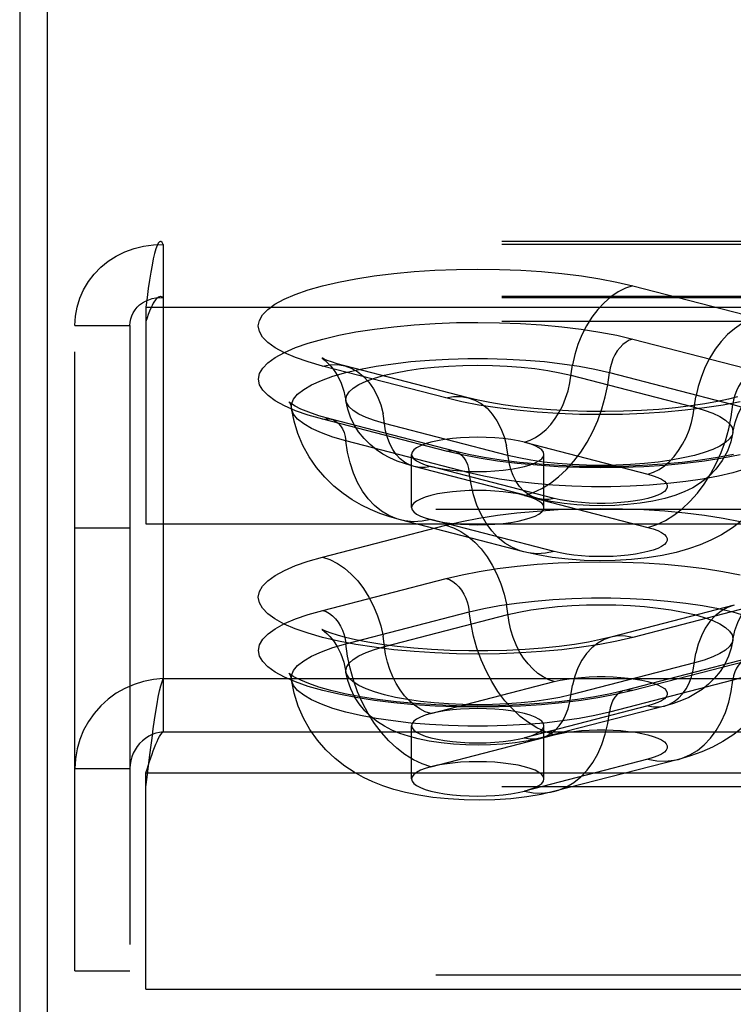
# Model space of a CAD drawing. Header units: inches. Extents: x 0 to 212, y 0 to 138.
# Tile 154 of 256: x 35.13 to 36.48, y 98.78 to 100.64. Entities that reach past the tile are written whole.
import ezdxf

# ---------------------------------------------------------------- set-up
doc = ezdxf.new("R2010")
doc.units = ezdxf.units.IN
doc.header["$LTSCALE"] = 11.6875
doc.header["$MEASUREMENT"] = 0
doc.linetypes.add('HIDDEN', pattern=[0.2, 0.1, -0.1])
doc.layers.get('0').update_dxf_attribs({"linetype": 'CONTINUOUS'})
doc.layers.add('DEFAULT_2', color=8, linetype='HIDDEN')

msp = doc.modelspace()

# ---------------------------------------------------------------- linework, layer by layer
at = {"color": 7, "linetype": 'Continuous'}
msp.add_line((35.1857, 101.4772), (35.1857, 98.233), dxfattribs=at)
at = {"color": 3, "linetype": 'Continuous'}
msp.add_line((35.1337, 101.3468), (35.1337, 38.4248), dxfattribs=at)
at = {"layer": 'DEFAULT_2', "color": 8, "linetype": 'HIDDEN'}
for p, q in [((39.5502, 100.2222), (35.3992, 100.2222)), ((35.4047, 100.2166), (35.4047, 99.3971)), ((39.5502, 100.2166), (35.4047, 100.2166)), ((36.2909, 100.1387), (36.5239, 100.0785)), ((39.5502, 100.1182), (35.3992, 100.1182)), ((39.5502, 100.1161), (35.4047, 100.1161)), ((35.3717, 100.0985), (35.3717, 99.6895)), ((35.3717, 100.0985), (39.5502, 100.0985)), ((35.2377, 98.8453), (35.2377, 100.0638)), ((35.2377, 100.0638), (35.3417, 100.0638)), ((35.3417, 100.0638), (35.3417, 98.8453)), ((39.5502, 100.0715), (35.3717, 100.0715)), ((36.2906, 100.0382), (36.5236, 99.9779)), ((35.9382, 99.9269), (35.7053, 99.9872)), ((35.9801, 99.9272), (35.7471, 99.9875)), ((36.174, 99.9698), (36.407, 99.9095)), ((36.2469, 99.9749), (36.4798, 99.9146)), ((35.9386, 99.8265), (35.7056, 99.8868)), ((35.9542, 99.8266), (35.7213, 99.8869)), ((36.0552, 99.8185), (35.8222, 99.8788)), ((35.9823, 99.7858), (35.7494, 99.8461)), ((36.0865, 99.8434), (36.3195, 99.7831)), ((35.8731, 99.7201), (35.8731, 99.8205)), ((36.1231, 99.7201), (36.1231, 99.8205)), ((36.1114, 99.7371), (35.8784, 99.7974)), ((36.1427, 99.7373), (35.9097, 99.7976)), ((36.0865, 99.7429), (36.3195, 99.6826)), ((39.4252, 99.7164), (35.3717, 99.7164)), ((35.3717, 99.6895), (39.4252, 99.6895)), ((35.7053, 99.6265), (35.9382, 99.6868)), ((36.0853, 99.6364), (35.8523, 99.6967)), ((36.1427, 99.6369), (35.9097, 99.6972)), ((35.2377, 99.6818), (35.3417, 99.6818)), ((35.7056, 99.526), (35.9386, 99.5863)), ((36.482, 99.5356), (36.2491, 99.4753)), ((36.5239, 99.5352), (36.2909, 99.4749)), ((35.7494, 99.4627), (35.9823, 99.523)), ((35.8222, 99.4576), (36.0552, 99.5179)), ((36.407, 99.4268), (36.174, 99.3665)), ((36.5079, 99.435), (36.275, 99.3747)), ((36.5236, 99.4349), (36.2906, 99.3746)), ((35.4047, 99.3971), (35.4047, 99.2967)), ((35.4047, 99.3971), (39.5502, 99.3971)), ((35.9097, 99.3312), (36.1427, 99.3914)), ((36.4798, 99.3942), (36.2469, 99.3339)), ((36.3195, 99.3457), (36.0865, 99.2854)), ((36.3508, 99.3454), (36.1178, 99.2851)), ((35.4047, 99.2967), (39.5502, 99.2967)), ((35.8731, 99.2078), (35.8731, 99.3083)), ((36.1231, 99.2078), (36.1231, 99.3083)), ((35.9097, 99.2307), (36.1427, 99.291)), ((36.3195, 99.2452), (36.0865, 99.1849)), ((36.3768, 99.2447), (36.1439, 99.1844)), ((35.2377, 99.2273), (35.3417, 99.2273)), ((35.3717, 99.1926), (35.3717, 99.2195)), ((35.3717, 99.2195), (39.5502, 99.2195)), ((35.3717, 98.8106), (35.3717, 99.1926)), ((39.5502, 99.1926), (35.3717, 99.1926)), ((35.2377, 98.8453), (35.3417, 98.8453)), ((39.4252, 98.8375), (35.3717, 98.8375)), ((35.3717, 98.8106), (39.4252, 98.8106))]:
    msp.add_line(p, q, dxfattribs=at)
for points in [[(35.2377, 100.0638), (35.2387, 100.0812), (35.2419, 100.0985), (35.247, 100.1152), (35.2542, 100.1313), (35.2633, 100.1466), (35.2741, 100.1607), (35.2866, 100.1736), (35.3005, 100.185), (35.3158, 100.1949), (35.3322, 100.203), (35.3495, 100.2093), (35.3675, 100.2137), (35.386, 100.2161), (35.4047, 100.2166)], [(35.3992, 100.2222), (35.3976, 100.2218), (35.3952, 100.2193), (35.3929, 100.2148), (35.3905, 100.2083), (35.3882, 100.1999), (35.3858, 100.1896), (35.3835, 100.1777), (35.3811, 100.1642), (35.3787, 100.1493), (35.3764, 100.1333), (35.374, 100.1163), (35.3717, 100.0985)], [(35.4047, 100.2166), (35.4023, 100.2204), (35.4, 100.2221), (35.3992, 100.2222)], [(35.7053, 99.9872), (35.6781, 99.9949), (35.6541, 100.0033), (35.6332, 100.0123), (35.6157, 100.0218), (35.602, 100.0317), (35.592, 100.042), (35.586, 100.0524), (35.584, 100.0629), (35.586, 100.0734), (35.5919, 100.0838), (35.6018, 100.094), (35.6155, 100.1039), (35.6329, 100.1135), (35.6538, 100.1225), (35.678, 100.1309), (35.7053, 100.1387), (35.7354, 100.1458), (35.7681, 100.1521), (35.803, 100.1575), (35.8398, 100.162), (35.8781, 100.1655), (35.9175, 100.1681), (35.9578, 100.1696), (35.9984, 100.1701), (36.039, 100.1696), (36.0793, 100.1681), (36.1187, 100.1655), (36.157, 100.1619), (36.1938, 100.1574), (36.2286, 100.152), (36.261, 100.1458), (36.2909, 100.1387)], [(36.2909, 100.1387), (36.2769, 100.134), (36.2631, 100.127), (36.2496, 100.1179), (36.2368, 100.1067), (36.2247, 100.0938), (36.2135, 100.0792), (36.2035, 100.0632), (36.1946, 100.0459), (36.1872, 100.0277), (36.1812, 100.0088), (36.1768, 99.9894)], [(35.3417, 100.0638), (35.3421, 100.07), (35.3432, 100.0761), (35.3452, 100.0821), (35.3479, 100.0877), (35.3513, 100.0931), (35.3554, 100.0981), (35.3601, 100.1025), (35.3654, 100.1065), (35.3711, 100.1098), (35.3773, 100.1125), (35.3839, 100.1145), (35.3906, 100.1158), (35.3976, 100.1163), (35.4047, 100.1161)], [(35.3992, 100.1182), (35.3976, 100.1181), (35.3952, 100.1171), (35.3929, 100.1154), (35.3905, 100.113), (35.3882, 100.1098), (35.3858, 100.1059), (35.3835, 100.1014), (35.3811, 100.0963), (35.3787, 100.0907), (35.3764, 100.0847), (35.374, 100.0783), (35.3717, 100.0715)], [(35.4047, 100.1161), (35.4023, 100.1175), (35.4, 100.1182), (35.3992, 100.1182)], [(36.5239, 100.0785), (36.5098, 100.0737), (36.496, 100.0667), (36.4826, 100.0576), (36.4697, 100.0465), (36.4576, 100.0335), (36.4465, 100.0189), (36.4364, 100.0029), (36.4276, 99.9856), (36.4202, 99.9674), (36.4142, 99.9485), (36.4098, 99.9291)], [(35.7056, 99.8868), (35.6784, 99.8945), (35.6545, 99.9029), (35.6336, 99.9119), (35.6161, 99.9214), (35.6024, 99.9313), (35.5925, 99.9415), (35.5865, 99.9519), (35.5844, 99.9624), (35.5864, 99.9729), (35.5923, 99.9833), (35.6022, 99.9935), (35.6159, 100.0034), (35.6332, 100.0129), (35.6541, 100.022), (35.6783, 100.0304), (35.7056, 100.0382), (35.7357, 100.0453), (35.7683, 100.0515), (35.8032, 100.0569), (35.8399, 100.0614), (35.8782, 100.065), (35.9176, 100.0675), (35.9578, 100.0691), (35.9984, 100.0696), (36.039, 100.069), (36.0792, 100.0675), (36.1186, 100.0649), (36.1568, 100.0614), (36.1936, 100.0569), (36.2284, 100.0514), (36.2607, 100.0452), (36.2906, 100.0382)], [(36.2906, 100.0382), (36.2843, 100.036), (36.2781, 100.0325), (36.2722, 100.028), (36.2667, 100.0224), (36.2616, 100.0159), (36.2572, 100.0086), (36.2534, 100.0007), (36.2504, 99.9923), (36.2482, 99.9837), (36.2469, 99.9749)], [(35.6466, 99.9071), (35.6468, 99.9153), (35.6507, 99.9248), (35.6583, 99.9341), (35.6697, 99.9431), (35.6847, 99.9519), (35.7031, 99.9601), (35.7247, 99.9678), (35.7494, 99.9749), (35.7767, 99.9813), (35.8065, 99.9869), (35.8384, 99.9916), (35.872, 99.9955), (35.9071, 99.9985), (35.9431, 100.0004), (35.9797, 100.0014), (36.0165, 100.0014), (36.0531, 100.0004), (36.0892, 99.9985), (36.1242, 99.9955), (36.1578, 99.9916), (36.1897, 99.9869), (36.2195, 99.9813), (36.2469, 99.9749)], [(35.7043, 100.0021), (35.7037, 100.0024), (35.7044, 100.002), (35.7066, 100.0004), (35.7102, 99.9976), (35.7149, 99.9933), (35.7207, 99.9871), (35.7271, 99.9788), (35.7339, 99.9681), (35.7403, 99.9549), (35.7457, 99.9395), (35.7495, 99.9219)], [(35.7471, 99.9875), (35.7331, 99.9914), (35.7221, 99.9949), (35.7139, 99.9979), (35.7082, 100.0003), (35.7049, 100.0018), (35.7043, 100.0021)], [(35.7053, 99.9872), (35.7193, 99.9897), (35.7332, 99.9898), (35.7471, 99.9875)], [(35.7471, 99.9875), (35.7595, 99.9832), (35.7716, 99.9765), (35.7827, 99.9677), (35.7928, 99.9569), (35.8016, 99.9442), (35.809, 99.9298), (35.815, 99.914), (35.8194, 99.8969)], [(35.7495, 99.9219), (35.7493, 99.9243), (35.7509, 99.9315), (35.7556, 99.9386), (35.7633, 99.9456), (35.774, 99.9522), (35.7875, 99.9586), (35.8036, 99.9644), (35.8222, 99.9698), (35.843, 99.9746), (35.8658, 99.9788), (35.8902, 99.9823), (35.9159, 99.9851), (35.9428, 99.9871), (35.9703, 99.9883), (35.9981, 99.9887), (36.026, 99.9883), (36.0535, 99.9871), (36.0803, 99.9851), (36.106, 99.9823), (36.1305, 99.9788), (36.1532, 99.9746), (36.174, 99.9698)], [(36.0865, 99.8434), (36.097, 99.847), (36.1074, 99.8522), (36.1174, 99.859), (36.1271, 99.8673), (36.1361, 99.877), (36.1444, 99.888), (36.152, 99.9), (36.1586, 99.9129), (36.1641, 99.9265), (36.1686, 99.9407), (36.1719, 99.9552), (36.1768, 99.9894)], [(36.0865, 99.7429), (36.103, 99.7484), (36.1194, 99.756), (36.1354, 99.7659), (36.1509, 99.7778), (36.1657, 99.7917), (36.1797, 99.8074), (36.1927, 99.8247), (36.2047, 99.8435), (36.2153, 99.8635), (36.2247, 99.8846), (36.2326, 99.9065), (36.2389, 99.929), (36.2437, 99.9519), (36.2469, 99.9749)], [(36.5236, 99.9779), (36.5173, 99.9757), (36.5111, 99.9722), (36.5052, 99.9677), (36.4996, 99.9621), (36.4946, 99.9556), (36.4901, 99.9483), (36.4863, 99.9404), (36.4833, 99.9321), (36.4811, 99.9234), (36.4798, 99.9146)], [(35.9382, 99.9269), (35.9523, 99.9294), (35.9661, 99.9295), (35.9801, 99.9272)], [(36.4937, 99.9198), (36.4611, 99.9135), (36.4262, 99.9081), (36.3894, 99.9036), (36.3511, 99.9001), (36.3116, 99.8975), (36.2714, 99.896), (36.2308, 99.8955), (36.1901, 99.896), (36.1499, 99.8976), (36.1105, 99.9001), (36.0722, 99.9037), (36.0354, 99.9082), (36.0005, 99.9136), (35.9682, 99.9198), (35.9382, 99.9269)], [(36.4883, 99.9289), (36.4713, 99.9246), (36.4508, 99.9202), (36.427, 99.9158), (36.4003, 99.9118), (36.3712, 99.9083), (36.3399, 99.9054), (36.3071, 99.9032), (36.2731, 99.9018), (36.2385, 99.9012), (36.2039, 99.9014), (36.1695, 99.9025), (36.1361, 99.9044), (36.1041, 99.907), (36.0739, 99.9103), (36.046, 99.9141), (36.0208, 99.9183), (35.9989, 99.9228), (35.9801, 99.9272)], [(35.9801, 99.9272), (35.9924, 99.9229), (36.0045, 99.9162), (36.0157, 99.9074), (36.0257, 99.8966), (36.0345, 99.8839), (36.042, 99.8695), (36.0479, 99.8537), (36.0524, 99.8366)], [(36.3195, 99.7831), (36.33, 99.7867), (36.3403, 99.7919), (36.3504, 99.7987), (36.36, 99.807), (36.3691, 99.8167), (36.3774, 99.8277), (36.3849, 99.8397), (36.3915, 99.8526), (36.3971, 99.8662), (36.4016, 99.8804), (36.4049, 99.8949), (36.4098, 99.9291)], [(36.4796, 99.8616), (36.4838, 99.8804), (36.4899, 99.897), (36.4975, 99.9115), (36.5054, 99.923), (36.5125, 99.9312), (36.5183, 99.9367), (36.5225, 99.9401), (36.524, 99.9412)], [(35.6466, 99.9158), (35.6428, 99.9186), (35.6417, 99.9197), (35.6426, 99.9184), (35.6447, 99.9143), (35.6466, 99.9071)], [(35.7213, 99.8869), (35.6982, 99.8935), (35.6794, 99.8999), (35.6645, 99.9061), (35.6536, 99.9115), (35.6466, 99.9158)], [(35.8523, 99.6967), (35.8321, 99.7025), (35.8131, 99.7091), (35.7956, 99.7164), (35.7785, 99.7247), (35.7614, 99.7346), (35.7441, 99.7463), (35.7264, 99.7607), (35.7093, 99.7773), (35.6936, 99.7958), (35.6798, 99.8159), (35.6681, 99.8372), (35.6586, 99.8596), (35.6514, 99.883), (35.6466, 99.9071)], [(35.7494, 99.8461), (35.7247, 99.8532), (35.7031, 99.8609), (35.6847, 99.8692), (35.6697, 99.8779), (35.6583, 99.887), (35.6507, 99.8963), (35.6468, 99.9058), (35.6466, 99.9071)], [(35.8222, 99.8788), (35.8036, 99.8842), (35.7875, 99.89), (35.774, 99.8964), (35.7633, 99.903), (35.7556, 99.91), (35.7509, 99.9171), (35.7495, 99.9219)], [(35.8784, 99.7974), (35.8616, 99.8023), (35.8462, 99.8078), (35.8323, 99.814), (35.8193, 99.8211), (35.8068, 99.8293), (35.7949, 99.8389), (35.7836, 99.8502), (35.7734, 99.8629), (35.7648, 99.8764), (35.758, 99.8909), (35.7528, 99.9061), (35.7495, 99.9219)], [(36.3195, 99.6826), (36.336, 99.6881), (36.3523, 99.6958), (36.3683, 99.7056), (36.3838, 99.7175), (36.3987, 99.7314), (36.4127, 99.7471), (36.4257, 99.7644), (36.4376, 99.7832), (36.4483, 99.8032), (36.4576, 99.8243), (36.4655, 99.8462), (36.4719, 99.8687), (36.4767, 99.8916), (36.4798, 99.9146)], [(36.407, 99.9095), (36.4256, 99.9041), (36.4417, 99.8983), (36.4552, 99.8919), (36.4659, 99.8853), (36.4736, 99.8783), (36.4783, 99.8712), (36.4798, 99.864), (36.4796, 99.8616)], [(36.4798, 99.9146), (36.5044, 99.9075), (36.5261, 99.8998), (36.5445, 99.8916), (36.5595, 99.8829), (36.5709, 99.8738), (36.5785, 99.8645), (36.5824, 99.855), (36.5826, 99.8468)], [(35.8784, 99.7974), (35.8692, 99.8006), (35.8601, 99.8056), (35.8518, 99.8122), (35.8443, 99.8203), (35.8377, 99.8298), (35.8321, 99.8406), (35.8276, 99.8524), (35.8243, 99.8652), (35.8194, 99.8969)], [(35.7056, 99.8868), (35.7119, 99.8878), (35.7181, 99.8876), (35.7213, 99.8869)], [(35.7213, 99.8869), (35.724, 99.8861), (35.7295, 99.8834), (35.7346, 99.8795), (35.7391, 99.8745), (35.7428, 99.8686), (35.7458, 99.8618), (35.748, 99.8542), (35.7494, 99.8461)], [(35.9981, 99.8529), (35.9818, 99.8526), (35.9658, 99.8518), (35.9503, 99.8504), (35.9356, 99.8485), (35.922, 99.8462), (35.9097, 99.8434), (35.8989, 99.8402), (35.8899, 99.8367), (35.8826, 99.8329), (35.8774, 99.8289), (35.8742, 99.8247), (35.8731, 99.8205)], [(36.0865, 99.8434), (36.0742, 99.8462), (36.0606, 99.8485), (36.0459, 99.8504), (36.0305, 99.8518), (36.0144, 99.8526), (35.9981, 99.8529)], [(36.4796, 99.8616), (36.4783, 99.8568), (36.4736, 99.8497), (36.4659, 99.8427), (36.4552, 99.8361), (36.4417, 99.8298), (36.4256, 99.8239), (36.407, 99.8185), (36.3862, 99.8137), (36.3634, 99.8095), (36.339, 99.806), (36.3132, 99.8032), (36.2864, 99.8012), (36.2589, 99.8), (36.2311, 99.7996), (36.2032, 99.8), (36.1757, 99.8012), (36.1489, 99.8032), (36.1231, 99.806), (36.0987, 99.8095), (36.076, 99.8137), (36.0552, 99.8185)], [(36.4796, 99.8616), (36.4758, 99.844), (36.4694, 99.8262), (36.4598, 99.8086), (36.4477, 99.7923), (36.4339, 99.7783), (36.4189, 99.7666), (36.4039, 99.7574), (36.388, 99.7497), (36.3704, 99.7429), (36.351, 99.7371), (36.3289, 99.7322), (36.305, 99.7283), (36.281, 99.7257), (36.2567, 99.7241), (36.2329, 99.7236), (36.2092, 99.724), (36.1853, 99.7254), (36.1612, 99.7278), (36.1364, 99.7316), (36.1114, 99.7371)], [(35.8523, 99.6967), (35.8453, 99.6988), (35.8305, 99.705), (35.8165, 99.7134), (35.8035, 99.724), (35.7916, 99.7366), (35.7809, 99.7511), (35.7715, 99.7673), (35.7636, 99.7851), (35.7573, 99.8043), (35.7525, 99.8248), (35.7494, 99.8461)], [(36.5826, 99.8468), (36.5824, 99.8455), (36.5785, 99.836), (36.5709, 99.8267), (36.5595, 99.8176), (36.5445, 99.8089), (36.5261, 99.8006), (36.5044, 99.7929), (36.4798, 99.7858), (36.4524, 99.7795), (36.4227, 99.7739), (36.3908, 99.7691), (36.3571, 99.7652), (36.3221, 99.7623), (36.2861, 99.7603), (36.2495, 99.7593), (36.2127, 99.7593), (36.176, 99.7603), (36.14, 99.7623), (36.105, 99.7652), (36.0714, 99.7691), (36.0395, 99.7739), (36.0097, 99.7795), (35.9823, 99.7858)], [(36.1114, 99.7371), (36.1021, 99.7403), (36.0931, 99.7453), (36.0847, 99.7519), (36.0772, 99.76), (36.0706, 99.7695), (36.065, 99.7803), (36.0606, 99.7921), (36.0573, 99.8049), (36.0524, 99.8366)], [(36.5826, 99.8468), (36.5772, 99.8205), (36.5685, 99.7939), (36.5562, 99.7674), (36.5404, 99.7421), (36.5213, 99.7185), (36.5002, 99.6981), (36.4793, 99.6819), (36.4584, 99.6687), (36.4382, 99.6582), (36.4177, 99.6495), (36.396, 99.6419), (36.3726, 99.6353), (36.3464, 99.6296), (36.3181, 99.6252), (36.2882, 99.6219), (36.2576, 99.6201), (36.2284, 99.6196), (36.1992, 99.6203), (36.1687, 99.6224), (36.1389, 99.6259), (36.1113, 99.6305), (36.0853, 99.6364)], [(36.1231, 99.8205), (36.122, 99.8247), (36.1189, 99.8289), (36.1136, 99.8329), (36.1064, 99.8367), (36.0974, 99.8402), (36.0865, 99.8434)], [(35.8731, 99.8205), (35.8742, 99.8163), (35.8774, 99.8121), (35.8826, 99.8081), (35.8899, 99.8043), (35.8989, 99.8008), (35.9097, 99.7976)], [(35.9386, 99.8265), (35.9449, 99.8275), (35.951, 99.8273), (35.9542, 99.8266)], [(36.4935, 99.8194), (36.4608, 99.8132), (36.426, 99.8078), (36.3892, 99.8033), (36.351, 99.7997), (36.3115, 99.7972), (36.2713, 99.7957), (36.2308, 99.7951), (36.1902, 99.7957), (36.15, 99.7972), (36.1106, 99.7998), (36.0724, 99.8033), (36.0356, 99.8079), (36.0008, 99.8133), (35.9685, 99.8195), (35.9386, 99.8265)], [(36.4807, 99.8202), (36.451, 99.8145), (36.4186, 99.8095), (36.3839, 99.8052), (36.3472, 99.8018), (36.3091, 99.7993), (36.2701, 99.7978), (36.2306, 99.7973), (36.191, 99.7978), (36.152, 99.7993), (36.1139, 99.8018), (36.0773, 99.8053), (36.0425, 99.8096), (36.0102, 99.8147), (35.9807, 99.8204), (35.9542, 99.8266)], [(35.9542, 99.8266), (35.957, 99.8258), (35.9625, 99.8231), (35.9675, 99.8192), (35.972, 99.8142), (35.9758, 99.8083), (35.9788, 99.8015), (35.981, 99.7939), (35.9823, 99.7858)], [(35.9981, 99.7882), (36.0146, 99.7884), (36.0305, 99.7893), (36.0459, 99.7906), (36.0606, 99.7925), (36.0742, 99.7948), (36.0865, 99.7976), (36.0973, 99.8008), (36.1064, 99.8043), (36.1136, 99.8081), (36.1189, 99.8121), (36.122, 99.8163), (36.1231, 99.8205)], [(35.9097, 99.7976), (35.8992, 99.7958), (35.8889, 99.7956), (35.8784, 99.7974)], [(35.9097, 99.7976), (35.9221, 99.7948), (35.9356, 99.7925), (35.9503, 99.7906), (35.9658, 99.7893), (35.9817, 99.7884), (35.9981, 99.7882)], [(36.0853, 99.6364), (36.0783, 99.6385), (36.0635, 99.6447), (36.0495, 99.6531), (36.0364, 99.6637), (36.0245, 99.6763), (36.0138, 99.6908), (36.0045, 99.707), (35.9966, 99.7248), (35.9902, 99.7441), (35.9855, 99.7645), (35.9823, 99.7858)], [(36.3195, 99.7831), (36.3295, 99.7802), (36.338, 99.777), (36.345, 99.7735), (36.3504, 99.7699), (36.354, 99.7661), (36.3558, 99.7622), (36.3558, 99.7583), (36.354, 99.7544), (36.3504, 99.7506), (36.3451, 99.7469), (36.338, 99.7435), (36.3295, 99.7403), (36.3194, 99.7373), (36.3081, 99.7347), (36.2957, 99.7325), (36.2823, 99.7307), (36.2682, 99.7293), (36.2535, 99.7284), (36.2385, 99.7279), (36.2234, 99.7279), (36.2084, 99.7284), (36.1938, 99.7293), (36.1796, 99.7307), (36.1663, 99.7326), (36.154, 99.7347), (36.1427, 99.7373)], [(35.9981, 99.7524), (35.9818, 99.7521), (35.9658, 99.7513), (35.9503, 99.7499), (35.9356, 99.7481), (35.922, 99.7457), (35.9097, 99.7429), (35.8989, 99.7397), (35.8899, 99.7362), (35.8826, 99.7324), (35.8774, 99.7284), (35.8742, 99.7243), (35.8731, 99.7201)], [(36.0865, 99.7429), (36.0742, 99.7457), (36.0606, 99.7481), (36.0459, 99.7499), (36.0305, 99.7513), (36.0144, 99.7521), (35.9981, 99.7524)], [(36.1231, 99.7201), (36.122, 99.7243), (36.1189, 99.7284), (36.1136, 99.7324), (36.1064, 99.7362), (36.0974, 99.7397), (36.0865, 99.7429)], [(36.1427, 99.7373), (36.1322, 99.7355), (36.1218, 99.7354), (36.1114, 99.7371)], [(35.8731, 99.7201), (35.8742, 99.7158), (35.8774, 99.7117), (35.8826, 99.7077), (35.8899, 99.7039), (35.8989, 99.7004), (35.9097, 99.6972)], [(35.9382, 99.6868), (35.9682, 99.6938), (36.0005, 99.7001), (36.0354, 99.7055), (36.0722, 99.71), (36.1105, 99.7135), (36.1499, 99.7161), (36.1901, 99.7177), (36.2308, 99.7182), (36.2714, 99.7177), (36.3116, 99.7161), (36.3511, 99.7136), (36.3894, 99.7101), (36.4262, 99.7056), (36.4611, 99.7001), (36.4937, 99.6939)], [(35.9981, 99.6877), (36.0146, 99.688), (36.0305, 99.6888), (36.0459, 99.6902), (36.0606, 99.692), (36.0742, 99.6944), (36.0865, 99.6972), (36.0973, 99.7004), (36.1064, 99.7039), (36.1136, 99.7077), (36.1189, 99.7117), (36.122, 99.7158), (36.1231, 99.7201)], [(35.9097, 99.6972), (35.8932, 99.6941), (35.8768, 99.6933), (35.8608, 99.6948), (35.8523, 99.6967)], [(35.9097, 99.6972), (35.9221, 99.6944), (35.9356, 99.692), (35.9503, 99.6902), (35.9658, 99.6888), (35.9817, 99.688), (35.9981, 99.6877)], [(35.9382, 99.6868), (35.9523, 99.682), (35.9661, 99.675), (35.9796, 99.6659), (35.9924, 99.6548), (36.0045, 99.6419), (36.0157, 99.6273), (36.0257, 99.6112), (36.0345, 99.594), (36.042, 99.5758), (36.0479, 99.5568), (36.0524, 99.5374)], [(36.3195, 99.6826), (36.3295, 99.6797), (36.338, 99.6765), (36.345, 99.6731), (36.3504, 99.6694), (36.354, 99.6656), (36.3558, 99.6617), (36.3558, 99.6578), (36.354, 99.6539), (36.3504, 99.6502), (36.3451, 99.6465), (36.338, 99.643), (36.3295, 99.6398), (36.3194, 99.6369), (36.3081, 99.6343), (36.2957, 99.6321), (36.2823, 99.6303), (36.2682, 99.6289), (36.2535, 99.6279), (36.2385, 99.6275), (36.2234, 99.6275), (36.2084, 99.6279), (36.1938, 99.6289), (36.1796, 99.6303), (36.1663, 99.6321), (36.154, 99.6343), (36.1427, 99.6369)], [(36.1427, 99.6369), (36.1261, 99.6338), (36.1098, 99.633), (36.0938, 99.6346), (36.0853, 99.6364)], [(36.2909, 99.4749), (36.2609, 99.4679), (36.2286, 99.4617), (36.1938, 99.4563), (36.157, 99.4517), (36.1187, 99.4482), (36.0793, 99.4456), (36.039, 99.4441), (35.9984, 99.4435), (35.9578, 99.4441), (35.9175, 99.4456), (35.8781, 99.4482), (35.8398, 99.4517), (35.803, 99.4562), (35.7681, 99.4616), (35.7354, 99.4679), (35.7053, 99.4749), (35.678, 99.4827), (35.6538, 99.4912), (35.6329, 99.5002), (35.6155, 99.5097), (35.6018, 99.5197), (35.5919, 99.5299), (35.586, 99.5403), (35.584, 99.5508), (35.586, 99.5613), (35.592, 99.5717), (35.602, 99.5819), (35.6157, 99.5918), (35.6332, 99.6014), (35.6541, 99.6104), (35.6781, 99.6188), (35.7053, 99.6265)], [(35.7053, 99.6265), (35.7193, 99.6217), (35.7332, 99.6147), (35.7466, 99.6056), (35.7595, 99.5945), (35.7716, 99.5816), (35.7827, 99.567), (35.7928, 99.5509), (35.8016, 99.5337), (35.809, 99.5155), (35.815, 99.4965), (35.8194, 99.4771)], [(35.9386, 99.5863), (35.9685, 99.5933), (36.0008, 99.5995), (36.0356, 99.6049), (36.0724, 99.6094), (36.1106, 99.613), (36.15, 99.6156), (36.1902, 99.6171), (36.2308, 99.6176), (36.2713, 99.6171), (36.3115, 99.6156), (36.351, 99.613), (36.3892, 99.6095), (36.426, 99.605), (36.4608, 99.5996), (36.4935, 99.5933)], [(35.9386, 99.5863), (35.9449, 99.584), (35.951, 99.5806), (35.957, 99.576), (35.9625, 99.5704), (35.9675, 99.564), (35.972, 99.5567), (35.9758, 99.5488), (35.9788, 99.5404), (35.981, 99.5317), (35.9823, 99.523)], [(35.9823, 99.523), (36.0097, 99.5293), (36.0395, 99.5349), (36.0714, 99.5397), (36.105, 99.5436), (36.14, 99.5465), (36.176, 99.5485), (36.2127, 99.5495), (36.2495, 99.5495), (36.2861, 99.5485), (36.3221, 99.5465), (36.3571, 99.5436), (36.3908, 99.5397), (36.4227, 99.5349), (36.4524, 99.5293), (36.4798, 99.523), (36.5044, 99.5159), (36.5261, 99.5082), (36.5445, 99.4999), (36.5595, 99.4912), (36.5709, 99.4821), (36.5785, 99.4728), (36.5824, 99.4633), (36.5826, 99.4552)], [(36.1427, 99.3914), (36.1322, 99.395), (36.1218, 99.4003), (36.1117, 99.4071), (36.1021, 99.4154), (36.0931, 99.4251), (36.0847, 99.436), (36.0772, 99.448), (36.0706, 99.4609), (36.065, 99.4746), (36.0606, 99.4887), (36.0573, 99.5033), (36.0524, 99.5374)], [(36.0552, 99.5179), (36.076, 99.5227), (36.0987, 99.5269), (36.1231, 99.5304), (36.1489, 99.5331), (36.1757, 99.5351), (36.2032, 99.5363), (36.2311, 99.5367), (36.2589, 99.5363), (36.2864, 99.5351), (36.3132, 99.5331), (36.339, 99.5304), (36.3634, 99.5269), (36.3862, 99.5227), (36.407, 99.5179), (36.4256, 99.5125), (36.4417, 99.5066), (36.4552, 99.5003), (36.4659, 99.4936), (36.4736, 99.4867), (36.4783, 99.4796), (36.4798, 99.4724), (36.4796, 99.4699)], [(36.482, 99.5356), (36.4697, 99.5313), (36.4576, 99.5246), (36.4465, 99.5158), (36.4364, 99.5049), (36.4276, 99.4922), (36.4202, 99.4779), (36.4142, 99.462), (36.4098, 99.4449)], [(36.4796, 99.4699), (36.4835, 99.4877), (36.4889, 99.5032), (36.4955, 99.5165), (36.5024, 99.5274), (36.509, 99.5357), (36.5148, 99.5418), (36.5194, 99.5461), (36.5229, 99.5487), (36.5248, 99.5501)], [(36.2906, 99.3746), (36.2607, 99.3675), (36.2284, 99.3613), (36.1936, 99.3559), (36.1568, 99.3514), (36.1186, 99.3478), (36.0792, 99.3453), (36.039, 99.3437), (35.9984, 99.3432), (35.9578, 99.3437), (35.9176, 99.3452), (35.8782, 99.3478), (35.8399, 99.3513), (35.8032, 99.3558), (35.7683, 99.3612), (35.7357, 99.3675), (35.7056, 99.3746), (35.6783, 99.3824), (35.6541, 99.3908), (35.6332, 99.3998), (35.6159, 99.4093), (35.6022, 99.4192), (35.5923, 99.4294), (35.5864, 99.4398), (35.5844, 99.4503), (35.5865, 99.4609), (35.5925, 99.4713), (35.6024, 99.4814), (35.6161, 99.4913), (35.6336, 99.5009), (35.6545, 99.5099), (35.6784, 99.5182), (35.7056, 99.526)], [(35.7056, 99.526), (35.7119, 99.5237), (35.7181, 99.5203), (35.724, 99.5157), (35.7295, 99.5102), (35.7346, 99.5037), (35.7391, 99.4964), (35.7428, 99.4885), (35.7458, 99.4801), (35.748, 99.4715), (35.7494, 99.4627)], [(36.1427, 99.291), (36.1261, 99.2964), (36.1098, 99.3041), (36.0938, 99.314), (36.0783, 99.3259), (36.0635, 99.3398), (36.0495, 99.3555), (36.0364, 99.3728), (36.0245, 99.3915), (36.0138, 99.4116), (36.0045, 99.4326), (35.9966, 99.4546), (35.9902, 99.4771), (35.9855, 99.5), (35.9823, 99.523)], [(35.7085, 99.4879), (35.7072, 99.4885), (35.7043, 99.4899), (35.7038, 99.4901), (35.7054, 99.4891), (35.7086, 99.4867), (35.7133, 99.4826), (35.7191, 99.4766), (35.7258, 99.4684), (35.7329, 99.4575), (35.7397, 99.444), (35.7455, 99.4281), (35.7495, 99.4096)], [(36.2491, 99.4753), (36.2297, 99.4707), (36.207, 99.4662), (36.181, 99.4618), (36.152, 99.4579), (36.1207, 99.4547), (36.0875, 99.4521), (36.0528, 99.4503), (36.0173, 99.4494), (35.9815, 99.4493), (35.9459, 99.4502), (35.9111, 99.4519), (35.8777, 99.4545), (35.8461, 99.4577), (35.8169, 99.4616), (35.7906, 99.4659), (35.7677, 99.4704), (35.7486, 99.4749), (35.7332, 99.4792), (35.7214, 99.483), (35.7127, 99.4861), (35.7085, 99.4879)], [(35.6466, 99.3949), (35.6468, 99.4031), (35.6507, 99.4125), (35.6583, 99.4219), (35.6697, 99.4309), (35.6847, 99.4396), (35.7031, 99.4479), (35.7247, 99.4556), (35.7494, 99.4627)], [(35.9097, 99.2307), (35.8932, 99.2361), (35.8768, 99.2438), (35.8608, 99.2537), (35.8453, 99.2656), (35.8305, 99.2795), (35.8165, 99.2952), (35.8035, 99.3125), (35.7916, 99.3312), (35.7809, 99.3513), (35.7715, 99.3724), (35.7636, 99.3943), (35.7573, 99.4168), (35.7525, 99.4397), (35.7494, 99.4627)], [(35.9097, 99.3312), (35.8992, 99.3347), (35.8889, 99.34), (35.8788, 99.3468), (35.8692, 99.3551), (35.8601, 99.3648), (35.8518, 99.3757), (35.8443, 99.3877), (35.8377, 99.4006), (35.8321, 99.4143), (35.8276, 99.4285), (35.8243, 99.443), (35.8194, 99.4771)], [(36.2491, 99.4753), (36.2368, 99.471), (36.2247, 99.4643), (36.2135, 99.4555), (36.2035, 99.4446), (36.1946, 99.4319), (36.1872, 99.4176), (36.1812, 99.4017), (36.1768, 99.3846)], [(36.2909, 99.4749), (36.2769, 99.4774), (36.2631, 99.4776), (36.2491, 99.4753)], [(36.4796, 99.4699), (36.4764, 99.4544), (36.4713, 99.4392), (36.4644, 99.4246), (36.4557, 99.4108), (36.4453, 99.3979), (36.4337, 99.3865), (36.4217, 99.3769), (36.4093, 99.3688), (36.3963, 99.3618), (36.3825, 99.3557), (36.3674, 99.3502), (36.3508, 99.3454)], [(36.4796, 99.4699), (36.4783, 99.4651), (36.4736, 99.458), (36.4659, 99.4511), (36.4552, 99.4444), (36.4417, 99.4381), (36.4256, 99.4322), (36.407, 99.4268)], [(35.7495, 99.4096), (35.7493, 99.4121), (35.7509, 99.4193), (35.7556, 99.4264), (35.7633, 99.4333), (35.774, 99.44), (35.7875, 99.4463), (35.8036, 99.4522), (35.8222, 99.4576)], [(36.3508, 99.3454), (36.36, 99.3487), (36.3691, 99.3537), (36.3774, 99.3603), (36.3849, 99.3684), (36.3915, 99.3779), (36.3971, 99.3886), (36.4016, 99.4005), (36.4049, 99.4133), (36.4098, 99.4449)], [(36.5826, 99.4552), (36.5769, 99.4276), (36.5679, 99.4007), (36.5556, 99.3747), (36.5402, 99.3502), (36.5219, 99.3275), (36.5017, 99.3078), (36.4813, 99.2917), (36.4609, 99.2785), (36.4412, 99.268), (36.4212, 99.2592), (36.3997, 99.2514), (36.3768, 99.2447)], [(36.5826, 99.4552), (36.5824, 99.4538), (36.5785, 99.4443), (36.5709, 99.435), (36.5595, 99.426), (36.5445, 99.4172), (36.5261, 99.409), (36.5044, 99.4013), (36.4798, 99.3942)], [(36.5079, 99.435), (36.5052, 99.4341), (36.4996, 99.4314), (36.4946, 99.4275), (36.4901, 99.4226), (36.4863, 99.4166), (36.4833, 99.4098), (36.4811, 99.4023), (36.4798, 99.3942)], [(35.6501, 99.4013), (35.6465, 99.4036), (35.6428, 99.4064), (35.6417, 99.4074), (35.6426, 99.4062), (35.6447, 99.402), (35.6466, 99.3949)], [(36.174, 99.3665), (36.1532, 99.3617), (36.1305, 99.3575), (36.106, 99.3541), (36.0803, 99.3513), (36.0535, 99.3493), (36.026, 99.3481), (35.9981, 99.3477), (35.9703, 99.3481), (35.9428, 99.3493), (35.9159, 99.3513), (35.8902, 99.3541), (35.8658, 99.3575), (35.843, 99.3617), (35.8222, 99.3665), (35.8036, 99.3719), (35.7875, 99.3778), (35.774, 99.3841), (35.7633, 99.3908), (35.7556, 99.3977), (35.7509, 99.4049), (35.7495, 99.4096)], [(36.1178, 99.2851), (36.0933, 99.2797), (36.0689, 99.276), (36.0453, 99.2735), (36.022, 99.2721), (35.9989, 99.2717), (35.9758, 99.2721), (35.9522, 99.2734), (35.9292, 99.2757), (35.9067, 99.2791), (35.8859, 99.2833), (35.8675, 99.2882), (35.8509, 99.2938), (35.8359, 99.3001), (35.822, 99.3073), (35.8091, 99.3155), (35.7968, 99.325), (35.7849, 99.3364), (35.7743, 99.3493), (35.7655, 99.363), (35.7584, 99.3777), (35.753, 99.3933), (35.7495, 99.4096)], [(35.4047, 99.3971), (35.386, 99.3955), (35.3675, 99.3919), (35.3495, 99.3862), (35.3322, 99.3787), (35.3158, 99.3694), (35.3005, 99.3583), (35.2866, 99.3456), (35.2741, 99.3315), (35.2633, 99.3162), (35.2542, 99.2997), (35.247, 99.2824), (35.2419, 99.2644), (35.2387, 99.246), (35.2377, 99.2273)], [(35.3787, 99.2483), (35.3811, 99.2669), (35.3835, 99.285), (35.3858, 99.3026), (35.3882, 99.3193), (35.3905, 99.335), (35.3929, 99.3494), (35.3952, 99.3624), (35.3976, 99.3738), (35.4, 99.3835), (35.4023, 99.3913), (35.4047, 99.3971)], [(36.2469, 99.3339), (36.2195, 99.3275), (36.1897, 99.3219), (36.1578, 99.3172), (36.1242, 99.3133), (36.0892, 99.3103), (36.0531, 99.3084), (36.0165, 99.3074), (35.9797, 99.3074), (35.9431, 99.3084), (35.9071, 99.3103), (35.872, 99.3133), (35.8384, 99.3172), (35.8065, 99.3219), (35.7767, 99.3275), (35.7494, 99.3339), (35.7247, 99.341), (35.7031, 99.3487), (35.6847, 99.357), (35.6697, 99.3657), (35.6583, 99.3747), (35.6507, 99.384), (35.6468, 99.3935), (35.6466, 99.3949)], [(36.1439, 99.1844), (36.118, 99.1786), (36.0907, 99.174), (36.0609, 99.1705), (36.0304, 99.1684), (36.0013, 99.1677), (35.9723, 99.1681), (35.9424, 99.1699), (35.9134, 99.1729), (35.8867, 99.177), (35.862, 99.1821), (35.8397, 99.1879), (35.8192, 99.1946), (35.8004, 99.202), (35.7824, 99.2105), (35.7648, 99.2203), (35.7472, 99.2319), (35.729, 99.2462), (35.7115, 99.2627), (35.6956, 99.281), (35.6814, 99.3011), (35.6693, 99.3226), (35.6593, 99.3454), (35.6517, 99.3696), (35.6466, 99.3949)], [(36.275, 99.3747), (36.2485, 99.3685), (36.2189, 99.3627), (36.1865, 99.3577), (36.1517, 99.3533), (36.1149, 99.3499), (36.0767, 99.3474), (36.0376, 99.3458), (35.9979, 99.3453), (35.9583, 99.3459), (35.9191, 99.3474), (35.8809, 99.3499), (35.8441, 99.3534), (35.8093, 99.3577), (35.7768, 99.3628), (35.7472, 99.3686), (35.7208, 99.3748), (35.698, 99.3813), (35.6791, 99.3878), (35.6643, 99.3939), (35.6536, 99.3993), (35.6501, 99.4013)], [(36.1427, 99.3914), (36.154, 99.394), (36.1663, 99.3962), (36.1796, 99.3981), (36.1938, 99.3994), (36.2084, 99.4004), (36.2234, 99.4009), (36.2385, 99.4009), (36.2535, 99.4004), (36.2682, 99.3995), (36.2823, 99.3981), (36.2957, 99.3963), (36.3081, 99.394), (36.3194, 99.3914), (36.3295, 99.3885), (36.338, 99.3853), (36.3451, 99.3818), (36.3504, 99.3782), (36.354, 99.3744), (36.3558, 99.3705), (36.3558, 99.3666), (36.354, 99.3627), (36.3504, 99.3589), (36.345, 99.3553), (36.338, 99.3518), (36.3295, 99.3486), (36.3195, 99.3457)], [(36.3768, 99.2447), (36.3838, 99.2468), (36.3987, 99.253), (36.4127, 99.2614), (36.4257, 99.272), (36.4376, 99.2846), (36.4483, 99.2991), (36.4576, 99.3154), (36.4655, 99.3332), (36.4719, 99.3524), (36.4767, 99.3728), (36.4798, 99.3942)], [(36.1178, 99.2851), (36.1271, 99.2884), (36.1361, 99.2934), (36.1444, 99.3), (36.152, 99.3081), (36.1586, 99.3176), (36.1641, 99.3283), (36.1686, 99.3402), (36.1719, 99.353), (36.1768, 99.3846)], [(36.275, 99.3747), (36.2722, 99.3738), (36.2667, 99.3711), (36.2616, 99.3673), (36.2572, 99.3623), (36.2534, 99.3563), (36.2504, 99.3495), (36.2482, 99.342), (36.2469, 99.3339)], [(36.2906, 99.3746), (36.2843, 99.3756), (36.2781, 99.3753), (36.275, 99.3747)], [(35.9097, 99.3312), (35.8989, 99.328), (35.8899, 99.3245), (35.8826, 99.3207), (35.8774, 99.3167), (35.8742, 99.3125), (35.8731, 99.3083)], [(35.9981, 99.3406), (35.9817, 99.3403), (35.9658, 99.3395), (35.9503, 99.3382), (35.9356, 99.3363), (35.9221, 99.334), (35.9097, 99.3312)], [(36.1231, 99.3083), (36.122, 99.3125), (36.1189, 99.3167), (36.1136, 99.3207), (36.1064, 99.3245), (36.0973, 99.328), (36.0865, 99.3312), (36.0742, 99.3339), (36.0606, 99.3363), (36.0459, 99.3382), (36.0305, 99.3395), (36.0146, 99.3403), (35.9981, 99.3406)], [(36.1439, 99.1844), (36.1509, 99.1865), (36.1657, 99.1927), (36.1797, 99.2012), (36.1927, 99.2117), (36.2047, 99.2243), (36.2153, 99.2388), (36.2247, 99.2551), (36.2326, 99.2729), (36.2389, 99.2921), (36.2437, 99.3125), (36.2469, 99.3339)], [(36.3195, 99.3457), (36.33, 99.3438), (36.3403, 99.3437), (36.3508, 99.3454)], [(35.4047, 99.2967), (35.3976, 99.2957), (35.3906, 99.2939), (35.3839, 99.2914), (35.3773, 99.2882), (35.3711, 99.2843), (35.3654, 99.2797), (35.3601, 99.2746), (35.3554, 99.2689), (35.3513, 99.2627), (35.3479, 99.2561), (35.3452, 99.2492), (35.3432, 99.242), (35.3421, 99.2347), (35.3417, 99.2273)], [(35.3787, 99.2405), (35.3811, 99.2475), (35.3835, 99.2544), (35.3858, 99.261), (35.3882, 99.2673), (35.3905, 99.2732), (35.3929, 99.2787), (35.3952, 99.2836), (35.3976, 99.2879), (35.4, 99.2915), (35.4023, 99.2945), (35.4047, 99.2967)], [(35.8731, 99.3083), (35.8742, 99.3041), (35.8774, 99.2999), (35.8826, 99.2959), (35.8899, 99.2921), (35.8989, 99.2886), (35.9097, 99.2854), (35.922, 99.2826), (35.9356, 99.2803), (35.9503, 99.2784), (35.9658, 99.277), (35.9818, 99.2762), (35.9981, 99.2759)], [(36.0865, 99.2854), (36.0974, 99.2886), (36.1064, 99.2921), (36.1136, 99.2959), (36.1189, 99.2999), (36.122, 99.3041), (36.1231, 99.3083)], [(36.1427, 99.291), (36.154, 99.2936), (36.1663, 99.2958), (36.1796, 99.2976), (36.1938, 99.299), (36.2084, 99.2999), (36.2234, 99.3004), (36.2385, 99.3004), (36.2535, 99.2999), (36.2682, 99.299), (36.2823, 99.2976), (36.2957, 99.2958), (36.3081, 99.2936), (36.3194, 99.291), (36.3295, 99.2881), (36.338, 99.2848), (36.3451, 99.2814), (36.3504, 99.2777), (36.354, 99.2739), (36.3558, 99.27), (36.3558, 99.2661), (36.354, 99.2623), (36.3504, 99.2585), (36.345, 99.2548), (36.338, 99.2513), (36.3295, 99.2482), (36.3195, 99.2452)], [(35.9981, 99.2759), (36.0144, 99.2762), (36.0305, 99.277), (36.0459, 99.2784), (36.0606, 99.2803), (36.0742, 99.2826), (36.0865, 99.2854)], [(36.0865, 99.2854), (36.097, 99.2835), (36.1074, 99.2834), (36.1178, 99.2851)], [(35.3717, 99.1926), (35.374, 99.2109), (35.3787, 99.2483)], [(35.3717, 99.2195), (35.374, 99.2264), (35.3787, 99.2405)], [(35.9981, 99.2402), (35.9817, 99.2399), (35.9658, 99.2391), (35.9503, 99.2377), (35.9356, 99.2358), (35.9221, 99.2335), (35.9097, 99.2307)], [(36.1231, 99.2078), (36.122, 99.212), (36.1189, 99.2162), (36.1136, 99.2202), (36.1064, 99.224), (36.0973, 99.2275), (36.0865, 99.2307), (36.0742, 99.2335), (36.0606, 99.2358), (36.0459, 99.2377), (36.0305, 99.2391), (36.0146, 99.2399), (35.9981, 99.2402)], [(36.3195, 99.2452), (36.336, 99.2421), (36.3523, 99.2413), (36.3683, 99.2429), (36.3768, 99.2447)], [(35.9097, 99.2307), (35.8989, 99.2275), (35.8899, 99.224), (35.8826, 99.2202), (35.8774, 99.2162), (35.8742, 99.212), (35.8731, 99.2078)], [(35.8731, 99.2078), (35.8742, 99.2036), (35.8774, 99.1994), (35.8826, 99.1954), (35.8899, 99.1916), (35.8989, 99.1881), (35.9097, 99.1849), (35.922, 99.1822), (35.9356, 99.1798), (35.9503, 99.1779), (35.9658, 99.1766), (35.9818, 99.1757), (35.9981, 99.1755)], [(36.0865, 99.1849), (36.0974, 99.1882), (36.1064, 99.1916), (36.1136, 99.1954), (36.1189, 99.1994), (36.122, 99.2036), (36.1231, 99.2078)], [(35.9981, 99.1755), (36.0144, 99.1757), (36.0305, 99.1766), (36.0459, 99.1779), (36.0606, 99.1798), (36.0742, 99.1822), (36.0865, 99.1849)], [(36.0865, 99.1849), (36.103, 99.1818), (36.1194, 99.181), (36.1354, 99.1826), (36.1439, 99.1844)]]:
    msp.add_lwpolyline(points, dxfattribs=at)

doc.saveas('drawing.dxf')
